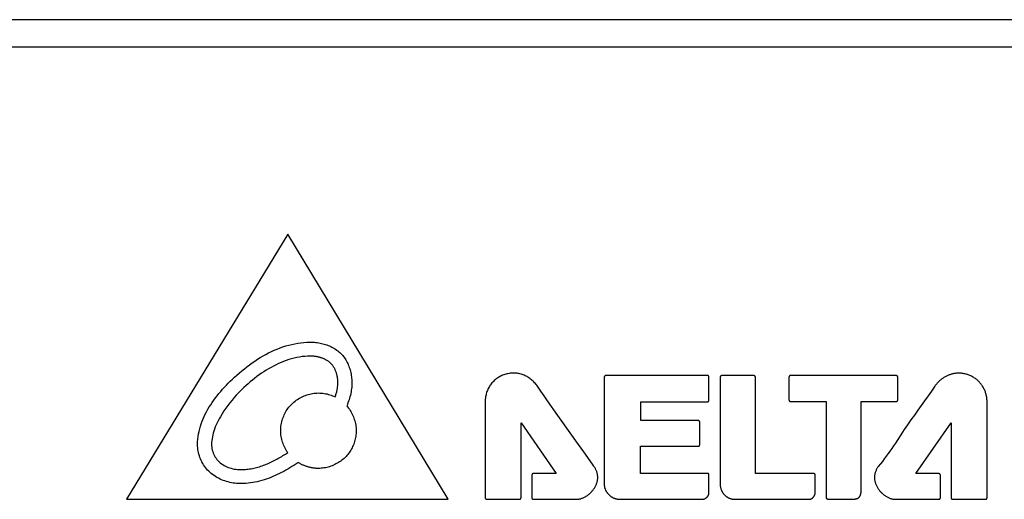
# Model space of a CAD drawing. Extents: x 0 to 1189, y 0 to 841.
# Tile 13 of 125: x 136 to 172, y 495 to 513. Entities that reach past the tile are written whole.
import ezdxf

# ---------------------------------------------------------------- set-up
doc = ezdxf.new("R2010")
doc.units = 0
doc.header["$LTSCALE"] = 65.395
doc.header["$MEASUREMENT"] = 0
doc.layers.add('5_ALL_CURVES', color=7, linetype='CONTINUOUS')
doc.layers.add('7_ALL_FEATURES', color=7, linetype='CONTINUOUS')

msp = doc.modelspace()

# ---------------------------------------------------------------- linework, layer by layer
at = {"layer": '5_ALL_CURVES', "linetype": 'Continuous'}
for p, q in [((412.96032, 512.69298), (115.06042, 512.69298)), ((412.96032, 511.69298), (115.06042, 511.69298)), ((145.90392, 504.85648), (140.01242, 495.17238)), ((151.76622, 495.17238), (145.90392, 504.85648)), ((157.47232, 499.63948), (157.47232, 495.70108)), ((161.24282, 499.69428), (157.52692, 499.69428)), ((161.29752, 498.79278), (161.29752, 499.63948)), ((161.70762, 499.63628), (161.70762, 495.71708)), ((162.93792, 499.69088), (161.76242, 499.69088)), ((162.99252, 496.11068), (162.99262, 499.63608)), ((164.22042, 499.63968), (164.22042, 498.80128)), ((168.14232, 499.68968), (164.27502, 499.69428)), ((168.19682, 498.80118), (168.19682, 499.63528)), ((153.12072, 498.75368), (153.12092, 495.22998)), ((158.80492, 498.04868), (158.80492, 498.73818)), ((158.80492, 498.73818), (161.24282, 498.73818)), ((164.27502, 498.74648), (165.57872, 498.74648)), ((165.57872, 498.74648), (165.57902, 495.23738)), ((166.85382, 498.75088), (168.14683, 498.75118)), ((166.85382, 495.43148), (166.85382, 498.75088)), ((171.45752, 495.22688), (171.45752, 498.75088)), ((154.42942, 495.22998), (154.42942, 497.96458)), ((154.42942, 497.96458), (155.71642, 496.11328)), ((160.90572, 498.04868), (158.80492, 498.04868)), ((160.96022, 497.16238), (160.96022, 497.99428)), ((168.86182, 496.11028), (170.14882, 497.96148)), ((170.14882, 497.96148), (170.14932, 495.22688)), ((156.8682, 496.69632), (156.72307, 496.90078)), ((158.79712, 496.12078), (158.79712, 497.10788)), ((158.79712, 497.10788), (160.90572, 497.10788)), ((154.82522, 496.05858), (154.82522, 495.22998)), ((155.71642, 496.11328), (154.88012, 496.11328)), ((161.24282, 496.12078), (158.79712, 496.12078)), ((161.29752, 495.38168), (161.29752, 496.06588)), ((165.12742, 496.11068), (162.99252, 496.11068)), ((165.18192, 495.41648), (165.18162, 496.05598)), ((169.69862, 496.11028), (168.86182, 496.11028)), ((169.75312, 495.22688), (169.75312, 496.05568)), ((140.01242, 495.17238), (151.76622, 495.17238)), ((153.17562, 495.17508), (154.37472, 495.17508)), ((154.88012, 495.17508), (156.46782, 495.17508)), ((158.03862, 495.17238), (161.05242, 495.17238)), ((162.24982, 495.17238), (164.96812, 495.17238)), ((165.63392, 495.18268), (166.62022, 495.18268)), ((168.11072, 495.17238), (169.69862, 495.17238)), ((170.20412, 495.17238), (171.40282, 495.17238))]:
    msp.add_line(p, q, dxfattribs=at)
for points in [[(142.60902, 497.18108), (142.61216, 497.27719), (142.61944, 497.37265), (142.63073, 497.46743), (142.64593, 497.56151), (142.66491, 497.65488), (142.68756, 497.74752), (142.71378, 497.8394), (142.74343, 497.93051), (142.77641, 498.02083), (142.8126, 498.11034), (142.85189, 498.19902), (142.89416, 498.28685), (142.9393, 498.37381), (142.98719, 498.45988), (143.03771, 498.54505), (143.09076, 498.62929), (143.14621, 498.71258), (143.20395, 498.79491), (143.26386, 498.87626), (143.32584, 498.9566), (143.38976, 499.03592), (143.45551, 499.1142), (143.52297, 499.19142), (143.59204, 499.26756), (143.66259, 499.3426), (143.7345, 499.41652), (143.80768, 499.4893), (143.88199, 499.56093), (143.95732, 499.63138), (144.0466, 499.71225), (144.1371, 499.79138), (144.22879, 499.86868), (144.32165, 499.94405), (144.41565, 500.01738), (144.51075, 500.08857), (144.60695, 500.15754), (144.70421, 500.22417), (144.8025, 500.28837), (144.90181, 500.35003), (145.00209, 500.40907), (145.10334, 500.46537), (145.20552, 500.51884), (145.3086, 500.56938), (145.41257, 500.61689), (145.51739, 500.66127), (145.62304, 500.70243), (145.72949, 500.74025), (145.83672, 500.77464), (145.9447, 500.8055), (146.0534, 500.83274), (146.16281, 500.85625), (146.27289, 500.87593), (146.38361, 500.89168), (146.49496, 500.90341), (146.60691, 500.911), (146.71942, 500.91438)], [(146.73412, 500.91458), (146.78389, 500.91399), (146.83397, 500.91195), (146.88427, 500.90847), (146.93472, 500.90353), (146.98523, 500.89714), (147.03573, 500.88929), (147.08612, 500.87998), (147.13632, 500.8692), (147.18626, 500.85695), (147.23586, 500.84323), (147.28502, 500.82804), (147.33367, 500.81136), (147.38172, 500.7932), (147.4291, 500.77355), (147.47572, 500.75241), (147.5215, 500.72978), (147.56636, 500.70564), (147.61021, 500.68001), (147.65297, 500.65287), (147.69457, 500.62422), (147.73491, 500.59406), (147.77393, 500.56239), (147.81152, 500.5292), (147.84762, 500.49448), (147.88148, 500.45899), (147.91383, 500.4221), (147.94466, 500.38389), (147.97399, 500.34442), (148.00181, 500.30378), (148.02813, 500.26203), (148.05296, 500.21923), (148.07629, 500.17547), (148.09813, 500.13081), (148.11849, 500.08533), (148.13736, 500.0391), (148.15474, 499.99218), (148.17066, 499.94465), (148.18509, 499.89658), (148.19806, 499.84804), (148.20956, 499.7991), (148.21959, 499.74983), (148.22816, 499.70031), (148.23528, 499.65061), (148.24094, 499.60079), (148.24514, 499.55094), (148.24791, 499.50111), (148.24922, 499.45138), (148.24889, 499.39125), (148.24651, 499.33139), (148.24216, 499.27183), (148.23589, 499.21257), (148.22779, 499.15365), (148.21792, 499.09508), (148.20636, 499.03687), (148.19318, 498.97906), (148.17845, 498.92165), (148.16224, 498.86467), (148.14462, 498.80814), (148.12567, 498.75208), (148.10545, 498.6965), (148.08405, 498.64143), (148.06152, 498.58688)], [(146.72422, 500.40218), (146.62527, 500.40006), (146.52665, 500.3938), (146.42841, 500.38352), (146.33059, 500.36934), (146.23324, 500.35139), (146.13641, 500.3298), (146.04014, 500.30469), (145.94449, 500.27618), (145.8495, 500.24441), (145.75521, 500.20949), (145.66167, 500.17156), (145.56894, 500.13073), (145.47706, 500.08714), (145.38607, 500.04091), (145.29602, 499.99216), (145.20697, 499.94102), (145.11895, 499.88762), (145.03202, 499.83208), (144.94622, 499.77452), (144.86159, 499.71508), (144.7782, 499.65388), (144.69607, 499.59104), (144.61527, 499.52669), (144.53584, 499.46095), (144.45782, 499.39395), (144.38127, 499.32582), (144.30622, 499.25668), (144.21388, 499.16826), (144.12408, 499.07835), (144.0369, 498.98687), (143.95242, 498.89374), (143.8707, 498.79887), (143.79182, 498.70219), (143.71586, 498.6036), (143.64288, 498.50303), (143.57296, 498.40039), (143.50618, 498.2956), (143.44261, 498.18858), (143.402, 498.11579), (143.36309, 498.04195), (143.32612, 497.96704), (143.29132, 497.89104), (143.25895, 497.81393), (143.22922, 497.73569), (143.20239, 497.65631), (143.1826, 497.58992), (143.16517, 497.52285), (143.15034, 497.45521), (143.13834, 497.3871), (143.1294, 497.31863), (143.12375, 497.24992), (143.12162, 497.18108), (143.12252, 497.13388), (143.12718, 497.07854), (143.13581, 497.02357), (143.14816, 496.96919), (143.16397, 496.91559), (143.18302, 496.86298), (143.20465, 496.8125), (143.22915, 496.7634), (143.25648, 496.71589), (143.28665, 496.6702), (143.31964, 496.62656), (143.35542, 496.58518), (143.39476, 496.5455), (143.43677, 496.5084), (143.48122, 496.47388), (143.52789, 496.44193), (143.57655, 496.41255), (143.62697, 496.38573), (143.67893, 496.36147), (143.73219, 496.33976), (143.78653, 496.32059), (143.84173, 496.30395), (143.89755, 496.28986), (143.95376, 496.27828), (144.01015, 496.26923), (144.06648, 496.2627), (144.12252, 496.25868), (144.16329, 496.25728), (144.20392, 496.25698)], [(147.48392, 500.13328), (147.46887, 500.14787), (147.45338, 500.16203), (147.43748, 500.17574), (147.42116, 500.18901), (147.40446, 500.20186), (147.38738, 500.21427), (147.36994, 500.22625), (147.35216, 500.23781), (147.33405, 500.24895), (147.31562, 500.25967), (147.29689, 500.26997), (147.27788, 500.27986), (147.25861, 500.28934), (147.23908, 500.29842), (147.21931, 500.30709), (147.19932, 500.31536), (147.17912, 500.32323), (147.15873, 500.33071), (147.13816, 500.3378), (147.11743, 500.3445), (147.09656, 500.35081), (147.07555, 500.35675), (147.05443, 500.3623), (147.03321, 500.36748), (147.0119, 500.37228), (146.99053, 500.37672), (146.9691, 500.38078), (146.94763, 500.38449), (146.92613, 500.38783), (146.90463, 500.39081), (146.88313, 500.39345), (146.86166, 500.39572), (146.84022, 500.39765), (146.81884, 500.39924), (146.79752, 500.40048), (146.77628, 500.40138), (146.75514, 500.40195), (146.73412, 500.40218)], [(147.63852, 498.91218), (147.64898, 498.94268), (147.65899, 498.97333), (147.66853, 499.00413), (147.67757, 499.03509), (147.68608, 499.06619), (147.69403, 499.09745), (147.7014, 499.12886), (147.70816, 499.16043), (147.71428, 499.19214), (147.71973, 499.22401), (147.72448, 499.25603), (147.72851, 499.28821), (147.73179, 499.32054), (147.73429, 499.35302), (147.73598, 499.38565), (147.73683, 499.41844), (147.73682, 499.45138), (147.73617, 499.47802), (147.73493, 499.50474), (147.73311, 499.5315), (147.73069, 499.55828), (147.72768, 499.58505), (147.72407, 499.61177), (147.71986, 499.63843), (147.71503, 499.66499), (147.70959, 499.69143), (147.70354, 499.71772), (147.69686, 499.74383), (147.68955, 499.76973), (147.68162, 499.7954), (147.67304, 499.82081), (147.66383, 499.84592), (147.65398, 499.87072), (147.64348, 499.89517), (147.63232, 499.91924), (147.62051, 499.94292), (147.60804, 499.96616), (147.5949, 499.98894), (147.58109, 500.01124), (147.5666, 500.03303), (147.55144, 500.05427), (147.5356, 500.07495), (147.51907, 500.09503), (147.50184, 500.11448), (147.48392, 500.13328)], [(155.02662, 499.30538), (155.00339, 499.33804), (154.97903, 499.36992), (154.95358, 499.40098), (154.92705, 499.43117), (154.89948, 499.46043), (154.87088, 499.48872), (154.84129, 499.51599), (154.81072, 499.54218), (154.7801, 499.56657), (154.74862, 499.58985), (154.71633, 499.612), (154.68327, 499.63296), (154.64948, 499.65269), (154.615, 499.67117), (154.57987, 499.68833), (154.54414, 499.70416), (154.50783, 499.7186), (154.46964, 499.73208), (154.43094, 499.744), (154.39177, 499.75436), (154.3522, 499.76314), (154.31228, 499.77032), (154.27206, 499.77588), (154.23159, 499.7798), (154.19092, 499.78207), (154.15012, 499.78268), (154.11024, 499.78165), (154.07034, 499.77903), (154.03048, 499.77484), (153.99074, 499.76911), (153.95117, 499.76184), (153.91184, 499.75305), (153.87281, 499.74278), (153.83415, 499.73102), (153.79592, 499.71781), (153.75819, 499.70315), (153.72102, 499.68707), (153.68447, 499.66959), (153.64861, 499.65072), (153.61351, 499.63048), (153.57923, 499.6089), (153.54582, 499.58598), (153.51337, 499.56175), (153.48193, 499.53622), (153.45156, 499.50942), (153.42233, 499.48135), (153.39431, 499.45207), (153.36752, 499.42161), (153.34198, 499.39006), (153.31771, 499.35748), (153.29473, 499.32394), (153.27307, 499.28952), (153.25275, 499.25428), (153.23379, 499.21829), (153.21622, 499.18162), (153.20006, 499.14435), (153.18533, 499.10655), (153.17206, 499.06828), (153.16026, 499.02962), (153.14996, 498.99063), (153.14118, 498.9514), (153.13395, 498.91198), (153.12828, 498.87244), (153.12421, 498.83287), (153.12175, 498.79332), (153.12092, 498.75388)], [(170.42892, 499.77948), (170.4029, 499.77915), (170.37686, 499.77817), (170.35082, 499.77653), (170.32481, 499.77423), (170.29883, 499.77129), (170.27293, 499.76769), (170.24711, 499.76343), (170.22139, 499.75853), (170.19581, 499.75297), (170.17037, 499.74676), (170.14511, 499.73991), (170.12004, 499.7324), (170.09518, 499.72424), (170.07056, 499.71544), (170.04526, 499.70562), (170.02025, 499.69511), (169.99554, 499.68393), (169.97114, 499.6721), (169.94706, 499.65964), (169.92331, 499.64654), (169.8999, 499.63284), (169.87685, 499.61855), (169.85417, 499.60367), (169.83186, 499.58823), (169.80995, 499.57225), (169.78843, 499.55572), (169.76732, 499.53868), (169.74501, 499.51971), (169.7232, 499.50018), (169.70191, 499.48009), (169.68114, 499.45947), (169.6609, 499.43834), (169.64121, 499.41671), (169.62208, 499.3946), (169.60351, 499.37204), (169.58552, 499.34903), (169.56812, 499.32561), (169.55132, 499.30178)], [(171.45752, 498.75088), (171.457, 498.78242), (171.45543, 498.81402), (171.45283, 498.84566), (171.44921, 498.8773), (171.44457, 498.90891), (171.43894, 498.94043), (171.43232, 498.97185), (171.42472, 499.00313), (171.41615, 499.03422), (171.40662, 499.0651), (171.39615, 499.09573), (171.38474, 499.12607), (171.37241, 499.15609), (171.35916, 499.18576), (171.34501, 499.21502), (171.32997, 499.24386), (171.31404, 499.27223), (171.29725, 499.30011), (171.27959, 499.32745), (171.26108, 499.35421), (171.24174, 499.38037), (171.22157, 499.40588), (171.20057, 499.43072), (171.17878, 499.45484), (171.15618, 499.47822), (171.13281, 499.5008), (171.10869, 499.5226), (171.08386, 499.54358), (171.05834, 499.56375), (171.03219, 499.58309), (171.00542, 499.60159), (170.97809, 499.61925), (170.95022, 499.63604), (170.92185, 499.65196), (170.89301, 499.667), (170.86375, 499.68115), (170.83409, 499.69439), (170.80407, 499.70672), (170.77373, 499.71812), (170.74311, 499.72859), (170.71223, 499.73812), (170.68114, 499.74668), (170.64987, 499.75428), (170.61845, 499.7609), (170.58693, 499.76653), (170.55533, 499.77116), (170.5237, 499.77479), (170.49206, 499.77739), (170.46046, 499.77895), (170.42892, 499.77948)], [(157.52692, 499.69428), (157.52525, 499.69425), (157.52359, 499.69417), (157.52192, 499.69403), (157.52024, 499.69383), (157.51858, 499.69359), (157.51691, 499.69328), (157.51526, 499.69293), (157.51361, 499.69252), (157.51197, 499.69207), (157.51034, 499.69156), (157.50872, 499.691), (157.50712, 499.69039), (157.50554, 499.68974), (157.50397, 499.68903), (157.50243, 499.68828), (157.50091, 499.68748), (157.49941, 499.68664), (157.49794, 499.68574), (157.4965, 499.68481), (157.49508, 499.68383), (157.4937, 499.6828), (157.49235, 499.68173), (157.49104, 499.68062), (157.48976, 499.67947), (157.48852, 499.67828), (157.48731, 499.67703), (157.48614, 499.67574), (157.48502, 499.67442), (157.48393, 499.67306), (157.4829, 499.67166), (157.4819, 499.67023), (157.48095, 499.66878), (157.48005, 499.66729), (157.4792, 499.66578), (157.47839, 499.66424), (157.47762, 499.66268), (157.47691, 499.6611), (157.47625, 499.6595), (157.47563, 499.65788), (157.47507, 499.65624), (157.47455, 499.6546), (157.47409, 499.65294), (157.47368, 499.65127), (157.47333, 499.6496), (157.47302, 499.64791), (157.47277, 499.64623), (157.47257, 499.64454), (157.47243, 499.64285), (157.47235, 499.64116), (157.47232, 499.63948)], [(161.29752, 499.63948), (161.29749, 499.64116), (161.29741, 499.64285), (161.29727, 499.64454), (161.29707, 499.64623), (161.29682, 499.64791), (161.29652, 499.6496), (161.29616, 499.65127), (161.29575, 499.65294), (161.29529, 499.6546), (161.29477, 499.65625), (161.29421, 499.65788), (161.2936, 499.6595), (161.29293, 499.6611), (161.29222, 499.66268), (161.29146, 499.66424), (161.29065, 499.66578), (161.28979, 499.66729), (161.28889, 499.66878), (161.28794, 499.67024), (161.28695, 499.67166), (161.28591, 499.67306), (161.28483, 499.67442), (161.2837, 499.67574), (161.28253, 499.67703), (161.28132, 499.67828), (161.28008, 499.67947), (161.2788, 499.68063), (161.27748, 499.68174), (161.27613, 499.68281), (161.27474, 499.68383), (161.27333, 499.68481), (161.27188, 499.68575), (161.2704, 499.68664), (161.2689, 499.68749), (161.26738, 499.68829), (161.26583, 499.68904), (161.26426, 499.68974), (161.26267, 499.6904), (161.26107, 499.69101), (161.25945, 499.69156), (161.25781, 499.69207), (161.25617, 499.69253), (161.25451, 499.69293), (161.25285, 499.69329), (161.25118, 499.69359), (161.24951, 499.69383), (161.24784, 499.69403), (161.24616, 499.69417), (161.24449, 499.69425), (161.24282, 499.69428)], [(161.76242, 499.69088), (161.76099, 499.69085), (161.75954, 499.69076), (161.7581, 499.69062), (161.75665, 499.69042), (161.7552, 499.69016), (161.75375, 499.68985), (161.7523, 499.68949), (161.75085, 499.68908), (161.74941, 499.68862), (161.74797, 499.68812), (161.74653, 499.68756), (161.74511, 499.68696), (161.74369, 499.68631), (161.74228, 499.68562), (161.74088, 499.68489), (161.73949, 499.68412), (161.73811, 499.6833), (161.73675, 499.68245), (161.73541, 499.68156), (161.73408, 499.68064), (161.73277, 499.67968), (161.73148, 499.67868), (161.73021, 499.67766), (161.72896, 499.6766), (161.72773, 499.67551), (161.72653, 499.67439), (161.72535, 499.67325), (161.7242, 499.67208), (161.72308, 499.67088), (161.72198, 499.66966), (161.72092, 499.66841), (161.71989, 499.66715), (161.71889, 499.66586), (161.71792, 499.66456), (161.71699, 499.66323), (161.7161, 499.66189), (161.71524, 499.66054), (161.71442, 499.65917), (161.71365, 499.65778), (161.71291, 499.65639), (161.71222, 499.65498), (161.71157, 499.65357), (161.71096, 499.65214), (161.7104, 499.65071), (161.70989, 499.64928), (161.70943, 499.64783), (161.70901, 499.64639), (161.70865, 499.64494), (161.70834, 499.64349), (161.70809, 499.64204), (161.70788, 499.6406), (161.70774, 499.63915), (161.70765, 499.63771), (161.70762, 499.63628)], [(162.99262, 499.63608), (162.99259, 499.63776), (162.9925, 499.63945), (162.99236, 499.64113), (162.99216, 499.64282), (162.9919, 499.6445), (162.99159, 499.64618), (162.99123, 499.64785), (162.99081, 499.64951), (162.99034, 499.65116), (162.98981, 499.65281), (162.98924, 499.65443), (162.98861, 499.65604), (162.98794, 499.65764), (162.98721, 499.65922), (162.98644, 499.66077), (162.98562, 499.6623), (162.98475, 499.66381), (162.98384, 499.66529), (162.98288, 499.66675), (162.98188, 499.66817), (162.98083, 499.66956), (162.97974, 499.67092), (162.97861, 499.67224), (162.97744, 499.67353), (162.97622, 499.67478), (162.97498, 499.67597), (162.9737, 499.67712), (162.97239, 499.67824), (162.97104, 499.67931), (162.96966, 499.68034), (162.96825, 499.68132), (162.96681, 499.68226), (162.96534, 499.68316), (162.96385, 499.68401), (162.96233, 499.68481), (162.96079, 499.68557), (162.95923, 499.68628), (162.95766, 499.68695), (162.95606, 499.68756), (162.95445, 499.68812), (162.95283, 499.68864), (162.9512, 499.6891), (162.94955, 499.68951), (162.9479, 499.68987), (162.94625, 499.69017), (162.94458, 499.69043), (162.94292, 499.69062), (162.94125, 499.69076), (162.93958, 499.69085), (162.93792, 499.69088)], [(164.27502, 499.69428), (164.27335, 499.69425), (164.27167, 499.69417), (164.26999, 499.69403), (164.26831, 499.69384), (164.26663, 499.69359), (164.26496, 499.69329), (164.26329, 499.69294), (164.26163, 499.69254), (164.25998, 499.69208), (164.25835, 499.69157), (164.25672, 499.69102), (164.25511, 499.69041), (164.25352, 499.68976), (164.25194, 499.68905), (164.25039, 499.6883), (164.24886, 499.6875), (164.24735, 499.68666), (164.24587, 499.68577), (164.24442, 499.68483), (164.243, 499.68385), (164.24161, 499.68282), (164.24026, 499.68175), (164.23894, 499.68063), (164.23766, 499.67948), (164.23642, 499.67828), (164.23522, 499.67704), (164.23406, 499.67576), (164.23295, 499.67444), (164.23188, 499.67308), (164.23085, 499.6717), (164.22987, 499.67028), (164.22893, 499.66882), (164.22804, 499.66735), (164.2272, 499.66584), (164.2264, 499.66431), (164.22565, 499.66276), (164.22494, 499.66118), (164.22429, 499.65959), (164.22368, 499.65798), (164.22312, 499.65635), (164.22262, 499.65471), (164.22216, 499.65306), (164.22176, 499.6514), (164.22141, 499.64974), (164.22111, 499.64806), (164.22086, 499.64639), (164.22067, 499.64471), (164.22053, 499.64303), (164.22045, 499.64135), (164.22042, 499.63968)], [(168.19682, 499.63528), (168.19679, 499.63671), (168.1967, 499.63814), (168.19656, 499.63958), (168.19636, 499.64102), (168.1961, 499.64246), (168.1958, 499.6439), (168.19544, 499.64534), (168.19503, 499.64678), (168.19457, 499.64822), (168.19406, 499.64965), (168.1935, 499.65108), (168.1929, 499.65249), (168.19225, 499.6539), (168.19156, 499.65531), (168.19083, 499.6567), (168.19006, 499.65807), (168.18925, 499.65944), (168.1884, 499.66079), (168.18751, 499.66212), (168.18658, 499.66344), (168.18562, 499.66474), (168.18463, 499.66603), (168.1836, 499.66729), (168.18254, 499.66853), (168.18146, 499.66974), (168.18034, 499.67094), (168.1792, 499.6721), (168.17803, 499.67324), (168.17683, 499.67436), (168.17561, 499.67544), (168.17437, 499.6765), (168.1731, 499.67752), (168.17182, 499.67851), (168.17052, 499.67947), (168.1692, 499.68039), (168.16786, 499.68128), (168.16651, 499.68213), (168.16514, 499.68294), (168.16376, 499.68371), (168.16237, 499.68444), (168.16096, 499.68513), (168.15955, 499.68577), (168.15813, 499.68637), (168.1567, 499.68692), (168.15527, 499.68743), (168.15383, 499.68789), (168.15239, 499.6883), (168.15095, 499.68866), (168.14951, 499.68896), (168.14806, 499.68922), (168.14662, 499.68942), (168.14518, 499.68956), (168.14375, 499.68965), (168.14232, 499.68968)], [(145.90512, 496.87968), (145.87549, 496.92307), (145.84753, 496.96777), (145.82125, 497.01369), (145.79671, 497.06074), (145.77392, 497.10882), (145.75292, 497.15783), (145.73374, 497.20768), (145.71642, 497.25828), (145.70099, 497.30953), (145.68748, 497.36134), (145.67592, 497.41361), (145.66634, 497.46625), (145.65878, 497.51916), (145.65327, 497.57225), (145.64984, 497.62542), (145.64852, 497.67858), (145.64942, 497.73392), (145.65262, 497.78908), (145.65809, 497.84397), (145.66579, 497.89853), (145.67568, 497.95268), (145.68774, 498.00636), (145.70192, 498.05948), (145.71819, 498.11197), (145.73652, 498.16377), (145.75688, 498.21479), (145.77843, 498.26328), (145.80181, 498.3109), (145.827, 498.3576), (145.85399, 498.4033), (145.88275, 498.44795), (145.91326, 498.49146), (145.9455, 498.53376), (145.97945, 498.5748), (146.01509, 498.6145), (146.0524, 498.65279), (146.09129, 498.68957), (146.13175, 498.72483), (146.17367, 498.75854), (146.21698, 498.79066), (146.26159, 498.82115), (146.3074, 498.84997), (146.35435, 498.87709), (146.40233, 498.90246), (146.45126, 498.92604), (146.50106, 498.9478), (146.55164, 498.9677), (146.60291, 498.98569), (146.65478, 499.00174), (146.70718, 499.01582), (146.76001, 499.02787), (146.81318, 499.03786), (146.86662, 499.04576), (146.92023, 499.05152), (146.97392, 499.05511), (147.02762, 499.05648), (147.08076, 499.05563), (147.13375, 499.0526), (147.1865, 499.04745), (147.23894, 499.04021), (147.291, 499.03093), (147.34261, 499.01964), (147.39369, 499.00639), (147.44416, 498.99122), (147.49395, 498.97417), (147.54299, 498.95529), (147.59121, 498.93461), (147.63852, 498.91218)], [(155.77985, 498.23628), (155.40195, 498.76939), (155.27645, 498.94741), (155.1515, 499.12583), (155.02732, 499.30478)], [(169.55132, 499.30178), (169.42815, 499.12507), (169.30385, 498.94919), (169.1788, 498.77385), (168.92798, 498.42366)], [(161.24282, 498.73818), (161.24449, 498.73821), (161.24616, 498.73829), (161.24784, 498.73843), (161.24951, 498.73862), (161.25118, 498.73887), (161.25285, 498.73917), (161.25451, 498.73952), (161.25617, 498.73993), (161.25781, 498.74038), (161.25944, 498.74089), (161.26106, 498.74145), (161.26267, 498.74206), (161.26425, 498.74271), (161.26582, 498.74342), (161.26737, 498.74417), (161.2689, 498.74497), (161.2704, 498.74581), (161.27187, 498.7467), (161.27332, 498.74764), (161.27474, 498.74862), (161.27613, 498.74965), (161.27748, 498.75072), (161.2788, 498.75183), (161.28008, 498.75298), (161.28132, 498.75418), (161.28253, 498.75542), (161.28369, 498.7567), (161.28482, 498.75802), (161.2859, 498.75937), (161.28693, 498.76076), (161.28793, 498.76218), (161.28887, 498.76363), (161.28978, 498.76511), (161.29063, 498.76661), (161.29144, 498.76814), (161.2922, 498.76969), (161.29292, 498.77127), (161.29358, 498.77286), (161.2942, 498.77447), (161.29476, 498.77609), (161.29528, 498.77773), (161.29574, 498.77938), (161.29615, 498.78104), (161.29651, 498.78271), (161.29682, 498.78438), (161.29707, 498.78606), (161.29727, 498.78774), (161.29741, 498.78942), (161.29749, 498.7911), (161.29752, 498.79278)], [(164.22042, 498.80128), (164.22045, 498.7996), (164.22053, 498.79792), (164.22067, 498.79624), (164.22086, 498.79455), (164.22111, 498.79287), (164.22141, 498.7912), (164.22176, 498.78953), (164.22216, 498.78786), (164.22262, 498.78621), (164.22312, 498.78457), (164.22368, 498.78294), (164.22428, 498.78132), (164.22494, 498.77973), (164.22564, 498.77815), (164.22639, 498.77659), (164.22719, 498.77506), (164.22804, 498.77355), (164.22893, 498.77206), (164.22987, 498.77061), (164.23085, 498.76918), (164.23188, 498.76779), (164.23295, 498.76643), (164.23406, 498.76511), (164.23522, 498.76382), (164.23642, 498.76258), (164.23766, 498.76137), (164.23894, 498.76021), (164.24026, 498.75909), (164.24161, 498.75802), (164.243, 498.75699), (164.24442, 498.756), (164.24587, 498.75506), (164.24735, 498.75416), (164.24885, 498.75331), (164.25038, 498.7525), (164.25194, 498.75175), (164.25351, 498.75104), (164.2551, 498.75038), (164.25671, 498.74977), (164.25834, 498.74921), (164.25998, 498.7487), (164.26163, 498.74824), (164.26329, 498.74783), (164.26495, 498.74748), (164.26663, 498.74717), (164.26831, 498.74692), (164.26999, 498.74673), (164.27167, 498.74659), (164.27335, 498.74651), (164.27502, 498.74648)], [(148.06152, 498.58688), (148.09454, 498.54771), (148.1261, 498.50709), (148.15616, 498.46509), (148.18469, 498.42181), (148.21165, 498.37733), (148.23702, 498.33174), (148.26075, 498.28513), (148.28281, 498.23759), (148.30316, 498.18922), (148.32178, 498.14008), (148.33863, 498.09028), (148.35367, 498.03991), (148.36687, 497.98905), (148.37819, 497.93778), (148.38759, 497.88621), (148.39506, 497.83441), (148.40054, 497.78248), (148.404, 497.73051), (148.40542, 497.67858), (148.40481, 497.62814), (148.40225, 497.57788), (148.39779, 497.52784), (148.39144, 497.47809), (148.38325, 497.42866), (148.37325, 497.37962), (148.36147, 497.33101), (148.34793, 497.28289), (148.33269, 497.23531), (148.31576, 497.18831), (148.29718, 497.14195), (148.27771, 497.09786), (148.25674, 497.05446), (148.23428, 497.01181), (148.21034, 496.96995), (148.18493, 496.92895), (148.15805, 496.88885), (148.12971, 496.8497), (148.09993, 496.81155), (148.0687, 496.77446), (148.03605, 496.73847), (148.00197, 496.70364), (147.96484, 496.66852), (147.92626, 496.63475), (147.88629, 496.60238), (147.84503, 496.57144), (147.80257, 496.54196), (147.75898, 496.51399), (147.71435, 496.48756), (147.66876, 496.46271), (147.62231, 496.43947), (147.57507, 496.41787), (147.52712, 496.39797), (147.47856, 496.37979), (147.42947, 496.36336), (147.37992, 496.34873), (147.33001, 496.33594), (147.27982, 496.32501), (147.22944, 496.31599), (147.17894, 496.30891), (147.12841, 496.3038), (147.07795, 496.30072), (147.02762, 496.29968)], [(168.92798, 498.42366), (168.80295, 498.24825), (168.67868, 498.07223), (168.55555, 497.89534), (168.43392, 497.71728), (168.3684, 497.61973), (168.10827, 497.22803)], [(156.72307, 496.90078), (156.43392, 497.31046), (156.28947, 497.51539), (155.77985, 498.23628)], [(160.96022, 497.99428), (160.96019, 497.99594), (160.96011, 497.99761), (160.95998, 497.99928), (160.95979, 498.00095), (160.95954, 498.00262), (160.95925, 498.00428), (160.9589, 498.00594), (160.95851, 498.00759), (160.95806, 498.00923), (160.95756, 498.01086), (160.95701, 498.01248), (160.95642, 498.01408), (160.95577, 498.01567), (160.95508, 498.01723), (160.95433, 498.01878), (160.95355, 498.0203), (160.95271, 498.0218), (160.95183, 498.02327), (160.9509, 498.02472), (160.94993, 498.02613), (160.94892, 498.02751), (160.94786, 498.02886), (160.94675, 498.03017), (160.94561, 498.03144), (160.94442, 498.03268), (160.94318, 498.03388), (160.9419, 498.03504), (160.94058, 498.03616), (160.93923, 498.03723), (160.93784, 498.03826), (160.93641, 498.03924), (160.93496, 498.04018), (160.93347, 498.04107), (160.93196, 498.04192), (160.93043, 498.04272), (160.92887, 498.04347), (160.92729, 498.04417), (160.92569, 498.04482), (160.92408, 498.04543), (160.92245, 498.04598), (160.9208, 498.04649), (160.91915, 498.04694), (160.91748, 498.04734), (160.91581, 498.04769), (160.91413, 498.04799), (160.91245, 498.04824), (160.91076, 498.04843), (160.90908, 498.04857), (160.9074, 498.04865), (160.90572, 498.04868)], [(168.10827, 497.22803), (168.04281, 497.13044), (167.97682, 497.03326), (167.91011, 496.93664), (167.84251, 496.84072), (167.77382, 496.74563), (167.70387, 496.65152), (167.63248, 496.55853), (167.55945, 496.46681), (167.48462, 496.37648)], [(146.26912, 496.50598), (146.19901, 496.45808), (146.12781, 496.41095), (146.05557, 496.36469), (145.98232, 496.31937), (145.90812, 496.2751), (145.83301, 496.23196), (145.75701, 496.19004), (145.68019, 496.14944), (145.60258, 496.11023), (145.52423, 496.07251), (145.44517, 496.03637), (145.36545, 496.0019), (145.28512, 495.96918), (145.20421, 495.93832), (145.12276, 495.90939), (145.04083, 495.88249), (144.95845, 495.8577), (144.87566, 495.83513), (144.79252, 495.81484), (144.70905, 495.79695), (144.62531, 495.78153), (144.54133, 495.76867), (144.45716, 495.75847), (144.37284, 495.75101), (144.28841, 495.74638), (144.20392, 495.74468), (144.15098, 495.74517), (144.09792, 495.74708), (144.03632, 495.75127), (143.97455, 495.75765), (143.91274, 495.76621), (143.85101, 495.77695), (143.78948, 495.78985), (143.72827, 495.80493), (143.66753, 495.82216), (143.60735, 495.84156), (143.54788, 495.86311), (143.48924, 495.88681), (143.43154, 495.91266), (143.37492, 495.94065), (143.31951, 495.97079), (143.26541, 496.00305), (143.21276, 496.03745), (143.16169, 496.07398), (143.11232, 496.11263), (143.06476, 496.1534), (143.01916, 496.19628), (142.97562, 496.24128), (142.93579, 496.28655), (142.89803, 496.33364), (142.86238, 496.38243), (142.8289, 496.43278), (142.79762, 496.48456), (142.76858, 496.53765), (142.74182, 496.59192), (142.71739, 496.64724), (142.69533, 496.70347), (142.67568, 496.76049), (142.65848, 496.81818), (142.64377, 496.87639), (142.6316, 496.93501), (142.62201, 496.9939), (142.61503, 497.05293), (142.61072, 497.11198), (142.60944, 497.14653), (142.60902, 497.18108)], [(144.20392, 496.25698), (144.25553, 496.25787), (144.30711, 496.2601), (144.35864, 496.26364), (144.41011, 496.26846), (144.4615, 496.27453), (144.51282, 496.28182), (144.56403, 496.29028), (144.61513, 496.2999), (144.66611, 496.31065), (144.71695, 496.32247), (144.76764, 496.33536), (144.81817, 496.34927), (144.86852, 496.36418), (144.91868, 496.38005), (144.96864, 496.39685), (145.01838, 496.41455), (145.06789, 496.43312), (145.11716, 496.45252), (145.16618, 496.47273), (145.21493, 496.49371), (145.26339, 496.51543), (145.31157, 496.53787), (145.35943, 496.56098), (145.40698, 496.58473), (145.45419, 496.6091), (145.50106, 496.63406), (145.54757, 496.65956), (145.5937, 496.68559), (145.63945, 496.71211), (145.6848, 496.73908), (145.72974, 496.76647), (145.77425, 496.79426), (145.81833, 496.82241), (145.86196, 496.8509), (145.90512, 496.87968)], [(160.90572, 497.10788), (160.9074, 497.10791), (160.90908, 497.10799), (160.91077, 497.10813), (160.91245, 497.10832), (160.91414, 497.10857), (160.91581, 497.10887), (160.91749, 497.10922), (160.91915, 497.10963), (160.92081, 497.11009), (160.92245, 497.1106), (160.92408, 497.11116), (160.9257, 497.11177), (160.9273, 497.11243), (160.92888, 497.11313), (160.93043, 497.11389), (160.93197, 497.11469), (160.93348, 497.11554), (160.93496, 497.11644), (160.93641, 497.11739), (160.93784, 497.11837), (160.93923, 497.11941), (160.94058, 497.12049), (160.9419, 497.12161), (160.94318, 497.12277), (160.94442, 497.12398), (160.94561, 497.12521), (160.94675, 497.12649), (160.94785, 497.1278), (160.94891, 497.12915), (160.94993, 497.13054), (160.9509, 497.13195), (160.95183, 497.13339), (160.95271, 497.13487), (160.95354, 497.13636), (160.95433, 497.13789), (160.95507, 497.13943), (160.95577, 497.141), (160.95641, 497.14258), (160.95701, 497.14418), (160.95756, 497.1458), (160.95806, 497.14743), (160.95851, 497.14907), (160.9589, 497.15072), (160.95925, 497.15238), (160.95954, 497.15404), (160.95979, 497.15571), (160.95998, 497.15738), (160.96011, 497.15905), (160.96019, 497.16071), (160.96022, 497.16238)], [(147.02762, 496.29968), (146.99996, 496.29998), (146.97223, 496.30088), (146.94447, 496.30238), (146.91669, 496.30446), (146.8889, 496.30713), (146.86112, 496.31038), (146.83337, 496.3142), (146.80566, 496.31859), (146.778, 496.32355), (146.75043, 496.32906), (146.72294, 496.33513), (146.69556, 496.34174), (146.6683, 496.3489), (146.64118, 496.35659), (146.61422, 496.36482), (146.58743, 496.37358), (146.56083, 496.38285), (146.53444, 496.39265), (146.50826, 496.40295), (146.48233, 496.41376), (146.45664, 496.42508), (146.43123, 496.43689), (146.4061, 496.44919), (146.38128, 496.46198), (146.35677, 496.47524), (146.3326, 496.48899), (146.30878, 496.5032), (146.28532, 496.51788)], [(157.09402, 496.37928), (157.06763, 496.41716), (156.8682, 496.69632)], [(156.46782, 495.17508), (156.49137, 495.17563), (156.51497, 495.17727), (156.53858, 495.17997), (156.5622, 495.18371), (156.58579, 495.18846), (156.60933, 495.1942), (156.63279, 495.2009), (156.65616, 495.20853), (156.6794, 495.21707), (156.70249, 495.2265), (156.72542, 495.23678), (156.74814, 495.2479), (156.77065, 495.25983), (156.79292, 495.27254), (156.81492, 495.286), (156.83662, 495.3002), (156.85801, 495.31511), (156.87907, 495.33069), (156.89975, 495.34693), (156.92005, 495.36381), (156.93994, 495.38128), (156.95939, 495.39934), (156.97838, 495.41794), (156.99688, 495.43708), (157.01488, 495.45672), (157.03234, 495.47684), (157.04925, 495.49741), (157.06558, 495.5184), (157.0813, 495.5398), (157.09639, 495.56157), (157.11083, 495.58369), (157.12459, 495.60614), (157.13765, 495.62889), (157.14999, 495.65191), (157.16157, 495.67518), (157.17238, 495.69867), (157.18239, 495.72236), (157.19158, 495.74623), (157.19993, 495.77023), (157.2074, 495.79437), (157.21398, 495.81859), (157.21964, 495.84289), (157.22436, 495.86723), (157.22811, 495.8916), (157.23087, 495.91595), (157.23262, 495.94028), (157.23334, 495.96528), (157.23299, 495.9902), (157.23161, 496.01501), (157.22921, 496.0397), (157.22584, 496.06423), (157.22152, 496.0886), (157.2163, 496.11276), (157.21019, 496.13671), (157.20323, 496.16042), (157.19546, 496.18386), (157.18691, 496.20702), (157.1776, 496.22987), (157.16757, 496.25239), (157.15685, 496.27455), (157.14547, 496.29634), (157.13347, 496.31773), (157.12087, 496.3387), (157.10771, 496.35922), (157.09402, 496.37928)], [(167.48462, 496.37648), (167.47094, 496.35641), (167.45779, 496.33587), (167.4452, 496.31489), (167.4332, 496.29349), (167.42184, 496.27169), (167.41113, 496.24952), (167.40111, 496.22699), (167.39181, 496.20413), (167.38326, 496.18096), (167.3755, 496.1575), (167.36856, 496.13379), (167.36246, 496.10983), (167.35724, 496.08565), (167.35294, 496.06128), (167.34958, 496.03673), (167.3472, 496.01204), (167.34582, 495.98722), (167.34549, 495.96229), (167.34622, 495.93728), (167.34798, 495.91296), (167.35075, 495.88861), (167.35451, 495.86426), (167.35923, 495.83992), (167.3649, 495.81563), (167.37148, 495.79142), (167.37896, 495.76729), (167.38731, 495.74329), (167.3965, 495.71944), (167.40651, 495.69576), (167.41732, 495.67227), (167.4289, 495.64901), (167.44123, 495.626), (167.45429, 495.60326), (167.46804, 495.58082), (167.48248, 495.55871), (167.49756, 495.53694), (167.51328, 495.51556), (167.52959, 495.49457), (167.54649, 495.47401), (167.56395, 495.4539), (167.58194, 495.43427), (167.60043, 495.41514), (167.61941, 495.39654), (167.63885, 495.37849), (167.65873, 495.36102), (167.67901, 495.34416), (167.69969, 495.32793), (167.72073, 495.31235), (167.74211, 495.29745), (167.7638, 495.28326), (167.78579, 495.2698), (167.80804, 495.25709), (167.83053, 495.24517), (167.85325, 495.23406), (167.87616, 495.22377), (167.89924, 495.21435), (167.92247, 495.20581), (167.94583, 495.19818), (167.96928, 495.19149), (167.99281, 495.18576), (168.01638, 495.18101), (168.03999, 495.17727), (168.06359, 495.17457), (168.08718, 495.17293), (168.11072, 495.17238)], [(154.88012, 496.11328), (154.87844, 496.11325), (154.87675, 496.11317), (154.87507, 496.11303), (154.87338, 496.11284), (154.8717, 496.11259), (154.87001, 496.11229), (154.86834, 496.11194), (154.86667, 496.11154), (154.86501, 496.11109), (154.86337, 496.11058), (154.86173, 496.11003), (154.86011, 496.10942), (154.85851, 496.10877), (154.85693, 496.10806), (154.85537, 496.10731), (154.85383, 496.10651), (154.85232, 496.10567), (154.85083, 496.10478), (154.84937, 496.10384), (154.84794, 496.10286), (154.84655, 496.10183), (154.84518, 496.10075), (154.84386, 496.09964), (154.84257, 496.09848), (154.84132, 496.09728), (154.84012, 496.09604), (154.83895, 496.09475), (154.83783, 496.09343), (154.83676, 496.09208), (154.83572, 496.09069), (154.83473, 496.08926), (154.83379, 496.08781), (154.83289, 496.08633), (154.83204, 496.08482), (154.83124, 496.08328), (154.83048, 496.08172), (154.82978, 496.08015), (154.82912, 496.07855), (154.82851, 496.07693), (154.82795, 496.0753), (154.82744, 496.07366), (154.82698, 496.07201), (154.82657, 496.07034), (154.82622, 496.06867), (154.82591, 496.06699), (154.82567, 496.06531), (154.82547, 496.06362), (154.82533, 496.06194), (154.82525, 496.06026), (154.82522, 496.05858)], [(161.29752, 496.06588), (161.29749, 496.06756), (161.29741, 496.06924), (161.29727, 496.07093), (161.29707, 496.07261), (161.29682, 496.07429), (161.29651, 496.07597), (161.29615, 496.07764), (161.29574, 496.0793), (161.29528, 496.08095), (161.29476, 496.08259), (161.2942, 496.08422), (161.29358, 496.08583), (161.29292, 496.08743), (161.2922, 496.089), (161.29144, 496.09056), (161.29063, 496.09209), (161.28978, 496.0936), (161.28887, 496.09508), (161.28793, 496.09654), (161.28693, 496.09796), (161.2859, 496.09936), (161.28482, 496.10072), (161.28369, 496.10204), (161.28253, 496.10333), (161.28132, 496.10458), (161.28008, 496.10578), (161.2788, 496.10694), (161.27748, 496.10806), (161.27613, 496.10914), (161.27474, 496.11018), (161.27333, 496.11117), (161.27188, 496.11212), (161.27041, 496.11302), (161.26891, 496.11388), (161.26738, 496.11469), (161.26583, 496.11545), (161.26427, 496.11616), (161.26268, 496.11683), (161.26107, 496.11745), (161.25946, 496.11801), (161.25782, 496.11853), (161.25618, 496.11899), (161.25452, 496.11941), (161.25286, 496.11977), (161.25119, 496.12007), (161.24952, 496.12032), (161.24785, 496.12052), (161.24617, 496.12066), (161.24449, 496.12075), (161.24282, 496.12078)], [(165.18162, 496.05598), (165.18159, 496.05765), (165.18151, 496.05933), (165.18137, 496.06102), (165.18118, 496.0627), (165.18094, 496.06438), (165.18065, 496.06605), (165.1803, 496.06772), (165.1799, 496.06939), (165.17945, 496.07104), (165.17895, 496.07268), (165.1784, 496.07431), (165.1778, 496.07593), (165.17715, 496.07752), (165.17645, 496.0791), (165.1757, 496.08066), (165.17491, 496.0822), (165.17407, 496.08371), (165.17318, 496.08519), (165.17225, 496.08665), (165.17127, 496.08807), (165.17025, 496.08946), (165.16918, 496.09082), (165.16807, 496.09215), (165.16692, 496.09343), (165.16572, 496.09468), (165.16449, 496.09587), (165.16322, 496.09703), (165.16192, 496.09814), (165.16058, 496.09921), (165.1592, 496.10023), (165.15779, 496.10121), (165.15635, 496.10215), (165.15489, 496.10304), (165.15339, 496.10389), (165.15187, 496.10469), (165.15033, 496.10544), (165.14877, 496.10614), (165.14719, 496.1068), (165.14559, 496.10741), (165.14398, 496.10796), (165.14235, 496.10847), (165.14072, 496.10893), (165.13907, 496.10933), (165.13741, 496.10969), (165.13575, 496.10999), (165.13409, 496.11023), (165.13242, 496.11043), (165.13075, 496.11057), (165.12908, 496.11065), (165.12742, 496.11068)], [(169.75312, 496.05568), (169.75309, 496.05734), (169.75301, 496.05901), (169.75288, 496.06069), (169.75269, 496.06236), (169.75245, 496.06403), (169.75216, 496.0657), (169.75182, 496.06736), (169.75143, 496.06901), (169.75098, 496.07066), (169.75049, 496.07229), (169.74995, 496.07391), (169.74935, 496.07552), (169.74871, 496.07711), (169.74802, 496.07868), (169.74729, 496.08023), (169.74651, 496.08176), (169.74568, 496.08326), (169.7448, 496.08474), (169.74388, 496.08619), (169.74291, 496.0876), (169.7419, 496.08899), (169.74085, 496.09034), (169.73975, 496.09166), (169.73861, 496.09294), (169.73742, 496.09418), (169.73618, 496.09539), (169.7349, 496.09655), (169.73358, 496.09768), (169.73222, 496.09876), (169.73083, 496.09979), (169.72941, 496.10078), (169.72795, 496.10173), (169.72646, 496.10262), (169.72495, 496.10347), (169.72341, 496.10428), (169.72185, 496.10503), (169.72026, 496.10574), (169.71866, 496.1064), (169.71704, 496.10701), (169.7154, 496.10757), (169.71375, 496.10807), (169.71209, 496.10853), (169.71042, 496.10894), (169.70874, 496.10929), (169.70706, 496.10959), (169.70537, 496.10984), (169.70368, 496.11003), (169.70199, 496.11017), (169.7003, 496.11025), (169.69862, 496.11028)], [(157.47232, 495.70108), (157.47257, 495.68607), (157.4734, 495.67107), (157.47478, 495.65609), (157.47672, 495.64114), (157.47918, 495.62625), (157.48218, 495.6114), (157.48568, 495.59663), (157.48969, 495.58194), (157.49418, 495.56734), (157.49916, 495.55284), (157.5046, 495.53846), (157.51049, 495.52421), (157.51682, 495.51009), (157.52359, 495.49613), (157.53078, 495.48232), (157.53837, 495.46869), (157.54636, 495.45525), (157.55473, 495.442), (157.56348, 495.42896), (157.57258, 495.41614), (157.58204, 495.40355), (157.59183, 495.39121), (157.60194, 495.37912), (157.61237, 495.36729), (157.62311, 495.35575), (157.63413, 495.34449), (157.64543, 495.33354), (157.657, 495.3229), (157.66882, 495.31258), (157.6833, 495.30066), (157.69811, 495.28924), (157.71323, 495.27831), (157.72866, 495.26788), (157.74437, 495.25795), (157.76034, 495.24854), (157.77657, 495.23964), (157.79302, 495.23127), (157.8097, 495.22342), (157.82657, 495.21612), (157.84363, 495.20935), (157.86085, 495.20313), (157.87822, 495.19747), (157.89573, 495.19236), (157.91336, 495.18782), (157.93108, 495.18386), (157.94889, 495.18046), (157.96677, 495.17766), (157.9847, 495.17544), (158.00266, 495.17382), (158.02064, 495.17279), (158.03862, 495.17238)], [(161.70762, 495.71708), (161.7079, 495.70051), (161.70873, 495.6839), (161.71012, 495.66726), (161.71204, 495.6506), (161.71449, 495.63396), (161.71747, 495.61733), (161.72098, 495.60076), (161.72499, 495.58425), (161.72951, 495.56782), (161.73453, 495.5515), (161.74005, 495.5353), (161.74604, 495.51924), (161.75252, 495.50334), (161.75947, 495.48762), (161.76688, 495.4721), (161.77475, 495.4568), (161.78308, 495.44174), (161.79184, 495.42693), (161.80105, 495.4124), (161.81068, 495.39816), (161.82074, 495.38424), (161.83121, 495.37065), (161.8421, 495.35741), (161.85338, 495.34455), (161.86507, 495.33207), (161.87714, 495.32), (161.88959, 495.30837), (161.90242, 495.29718), (161.91582, 495.2863), (161.92957, 495.2759), (161.94367, 495.26598), (161.95808, 495.25656), (161.9728, 495.24762), (161.9878, 495.23917), (162.00306, 495.23122), (162.01856, 495.22376), (162.03428, 495.2168), (162.0502, 495.21033), (162.06631, 495.20437), (162.08257, 495.19891), (162.09898, 495.19396), (162.11551, 495.18951), (162.13215, 495.18557), (162.14887, 495.18213), (162.16565, 495.17922), (162.18248, 495.17681), (162.19933, 495.17492), (162.21618, 495.17355), (162.23302, 495.17271), (162.24982, 495.17238)], [(166.62162, 495.18268), (166.62874, 495.18288), (166.63588, 495.18331), (166.64302, 495.18394), (166.65017, 495.18479), (166.65732, 495.18585), (166.66445, 495.18712), (166.67155, 495.18861), (166.67862, 495.1903), (166.68564, 495.1922), (166.69262, 495.19431), (166.69953, 495.19663), (166.70638, 495.19916), (166.71314, 495.20189), (166.71982, 495.20482), (166.7264, 495.20797), (166.73288, 495.21131), (166.73924, 495.21486), (166.74548, 495.21861), (166.75159, 495.22256), (166.75756, 495.22672), (166.76337, 495.23107), (166.76903, 495.23563), (166.77452, 495.24038), (166.77986, 495.24535), (166.78501, 495.25051), (166.78999, 495.25585), (166.79479, 495.26137), (166.7994, 495.26705), (166.80384, 495.27289), (166.80809, 495.27888), (166.81216, 495.28501), (166.81604, 495.29128), (166.81974, 495.29767), (166.82325, 495.30417), (166.82657, 495.31078), (166.82971, 495.31749), (166.83266, 495.32429), (166.83542, 495.33117), (166.838, 495.33813), (166.84038, 495.34515), (166.84257, 495.35223), (166.84456, 495.35936), (166.84637, 495.36653), (166.84798, 495.37373), (166.8494, 495.38095), (166.85062, 495.38819), (166.85165, 495.39544), (166.85248, 495.40268), (166.85311, 495.40992), (166.85355, 495.41713), (166.85378, 495.42432), (166.85382, 495.43148)], [(153.12092, 495.22998), (153.12095, 495.22829), (153.12103, 495.2266), (153.12117, 495.22491), (153.12136, 495.22322), (153.12161, 495.22153), (153.12191, 495.21984), (153.12227, 495.21816), (153.12267, 495.21649), (153.12313, 495.21482), (153.12364, 495.21317), (153.1242, 495.21153), (153.12481, 495.20991), (153.12546, 495.2083), (153.12617, 495.20672), (153.12693, 495.20515), (153.12773, 495.20361), (153.12858, 495.20209), (153.12948, 495.2006), (153.13042, 495.19914), (153.13141, 495.19771), (153.13245, 495.19631), (153.13352, 495.19494), (153.13465, 495.19362), (153.13581, 495.19233), (153.13702, 495.19108), (153.13826, 495.18988), (153.13954, 495.18872), (153.14086, 495.18761), (153.14222, 495.18654), (153.1436, 495.18551), (153.14502, 495.18453), (153.14648, 495.18359), (153.14795, 495.1827), (153.14946, 495.18185), (153.15099, 495.18106), (153.15254, 495.1803), (153.15412, 495.1796), (153.15571, 495.17895), (153.15732, 495.17834), (153.15895, 495.17778), (153.16058, 495.17728), (153.16223, 495.17682), (153.16389, 495.17642), (153.16556, 495.17607), (153.16723, 495.17577), (153.16891, 495.17552), (153.17059, 495.17533), (153.17227, 495.17519), (153.17395, 495.17511), (153.17562, 495.17508)], [(154.37472, 495.17508), (154.37639, 495.17511), (154.37806, 495.17519), (154.37974, 495.17533), (154.38141, 495.17552), (154.38309, 495.17577), (154.38475, 495.17607), (154.38642, 495.17642), (154.38807, 495.17683), (154.38971, 495.17728), (154.39135, 495.17779), (154.39297, 495.17835), (154.39457, 495.17895), (154.39616, 495.17961), (154.39773, 495.18031), (154.39928, 495.18107), (154.4008, 495.18187), (154.40231, 495.18271), (154.40378, 495.1836), (154.40523, 495.18454), (154.40665, 495.18552), (154.40803, 495.18655), (154.40938, 495.18762), (154.4107, 495.18873), (154.41198, 495.18988), (154.41322, 495.19108), (154.41443, 495.19233), (154.4156, 495.19362), (154.41673, 495.19495), (154.41781, 495.19631), (154.41885, 495.19771), (154.41985, 495.19914), (154.4208, 495.2006), (154.4217, 495.20209), (154.42255, 495.20361), (154.42336, 495.20515), (154.42412, 495.20672), (154.42484, 495.2083), (154.4255, 495.20991), (154.42611, 495.21153), (154.42668, 495.21317), (154.42719, 495.21482), (154.42765, 495.21648), (154.42806, 495.21815), (154.42842, 495.21984), (154.42872, 495.22152), (154.42897, 495.22321), (154.42917, 495.22491), (154.42931, 495.2266), (154.42939, 495.22829), (154.42942, 495.22998)], [(154.82522, 495.22998), (154.82525, 495.22829), (154.82533, 495.2266), (154.82547, 495.22491), (154.82566, 495.22322), (154.82591, 495.22152), (154.82621, 495.21984), (154.82657, 495.21816), (154.82697, 495.21648), (154.82743, 495.21482), (154.82794, 495.21317), (154.8285, 495.21153), (154.8291, 495.20991), (154.82976, 495.2083), (154.83047, 495.20671), (154.83123, 495.20515), (154.83203, 495.2036), (154.83288, 495.20209), (154.83378, 495.2006), (154.83472, 495.19913), (154.83571, 495.1977), (154.83674, 495.1963), (154.83782, 495.19494), (154.83895, 495.19361), (154.84011, 495.19233), (154.84132, 495.19108), (154.84257, 495.18988), (154.84385, 495.18872), (154.84518, 495.1876), (154.84654, 495.18653), (154.84794, 495.1855), (154.84937, 495.18452), (154.85082, 495.18358), (154.85231, 495.18269), (154.85383, 495.18184), (154.85536, 495.18104), (154.85693, 495.18029), (154.85851, 495.17959), (154.86011, 495.17893), (154.86173, 495.17833), (154.86336, 495.17777), (154.86501, 495.17727), (154.86667, 495.17681), (154.86834, 495.17641), (154.87001, 495.17606), (154.87169, 495.17576), (154.87338, 495.17552), (154.87507, 495.17533), (154.87675, 495.17519), (154.87844, 495.17511), (154.88012, 495.17508)], [(161.05242, 495.17238), (161.05907, 495.17261), (161.06571, 495.17309), (161.07233, 495.1738), (161.07894, 495.17473), (161.08552, 495.17588), (161.09208, 495.17725), (161.09861, 495.17883), (161.1051, 495.18061), (161.11156, 495.18258), (161.11797, 495.18475), (161.12434, 495.1871), (161.13066, 495.18964), (161.13693, 495.19234), (161.14314, 495.19522), (161.14928, 495.19825), (161.15537, 495.20145), (161.16138, 495.20479), (161.16732, 495.20828), (161.17318, 495.21191), (161.17896, 495.21567), (161.18466, 495.21956), (161.19027, 495.22357), (161.19578, 495.2277), (161.2012, 495.23194), (161.20651, 495.23628), (161.21173, 495.24072), (161.21683, 495.24526), (161.22182, 495.24988), (161.22809, 495.25596), (161.23417, 495.26218), (161.24004, 495.26854), (161.24572, 495.27503), (161.2512, 495.28166), (161.25647, 495.28843), (161.26154, 495.29533), (161.26641, 495.30238), (161.27107, 495.30956), (161.27552, 495.31688), (161.2782, 495.32153), (161.28078, 495.32624), (161.28324, 495.33102), (161.28558, 495.33586), (161.28778, 495.34078), (161.28982, 495.34578), (161.29132, 495.34981), (161.2927, 495.35389), (161.29393, 495.35801), (161.29502, 495.36217), (161.29593, 495.36636), (161.29666, 495.37058), (161.2972, 495.37482), (161.29752, 495.37908)], [(164.97132, 495.17238), (164.977, 495.17269), (164.98264, 495.17324), (164.98825, 495.17402), (164.99381, 495.17503), (164.99934, 495.17627), (165.00482, 495.17772), (165.01025, 495.17938), (165.01564, 495.18124), (165.02097, 495.18329), (165.02626, 495.18554), (165.03149, 495.18797), (165.03666, 495.19057), (165.04178, 495.19335), (165.04684, 495.19628), (165.05183, 495.19938), (165.05677, 495.20262), (165.06164, 495.20601), (165.06644, 495.20953), (165.07117, 495.21318), (165.07583, 495.21696), (165.08042, 495.22085), (165.08493, 495.22486), (165.08937, 495.22896), (165.09373, 495.23317), (165.09801, 495.23747), (165.1022, 495.24185), (165.10631, 495.2463), (165.11034, 495.25083), (165.11428, 495.25543), (165.11812, 495.26008), (165.12289, 495.26608), (165.1275, 495.27217), (165.13196, 495.27833), (165.13625, 495.28457), (165.14038, 495.29088), (165.14434, 495.29727), (165.14813, 495.30372), (165.15174, 495.31024), (165.15517, 495.31683), (165.15841, 495.32348), (165.16146, 495.33018), (165.16432, 495.33695), (165.16699, 495.34377), (165.16945, 495.35064), (165.17171, 495.35757), (165.17376, 495.36454), (165.17559, 495.37155), (165.17721, 495.37861), (165.17861, 495.38571), (165.17979, 495.39285), (165.18073, 495.40003), (165.18144, 495.40724), (165.18192, 495.41448)], [(165.57902, 495.23738), (165.57905, 495.2357), (165.57913, 495.23402), (165.57927, 495.23234), (165.57947, 495.23066), (165.57972, 495.22899), (165.58002, 495.22731), (165.58037, 495.22565), (165.58078, 495.22399), (165.58124, 495.22234), (165.58175, 495.2207), (165.58231, 495.21907), (165.58292, 495.21746), (165.58359, 495.21587), (165.58429, 495.2143), (165.58505, 495.21275), (165.58585, 495.21122), (165.58671, 495.20971), (165.5876, 495.20823), (165.58855, 495.20678), (165.58953, 495.20536), (165.59056, 495.20397), (165.59164, 495.20262), (165.59276, 495.2013), (165.59392, 495.20002), (165.59512, 495.19878), (165.59637, 495.19757), (165.59766, 495.19641), (165.59898, 495.19529), (165.60035, 495.19421), (165.60174, 495.19318), (165.60317, 495.19219), (165.60463, 495.19125), (165.60612, 495.19035), (165.60763, 495.1895), (165.60917, 495.18869), (165.61073, 495.18794), (165.61231, 495.18723), (165.61391, 495.18657), (165.61553, 495.18596), (165.61716, 495.1854), (165.61881, 495.18489), (165.62047, 495.18443), (165.62213, 495.18403), (165.62381, 495.18367), (165.62549, 495.18337), (165.62718, 495.18312), (165.62886, 495.18293), (165.63055, 495.18279), (165.63224, 495.18271), (165.63392, 495.18268)], [(169.69862, 495.17238), (169.7003, 495.17241), (169.70199, 495.17249), (169.70368, 495.17263), (169.70537, 495.17282), (169.70706, 495.17307), (169.70874, 495.17337), (169.71042, 495.17372), (169.71209, 495.17413), (169.71375, 495.17458), (169.7154, 495.17509), (169.71704, 495.17565), (169.71866, 495.17626), (169.72026, 495.17692), (169.72184, 495.17762), (169.72341, 495.17838), (169.72495, 495.17918), (169.72646, 495.18003), (169.72795, 495.18093), (169.7294, 495.18187), (169.73083, 495.18286), (169.73222, 495.1839), (169.73358, 495.18498), (169.7349, 495.1861), (169.73618, 495.18727), (169.73742, 495.18848), (169.7386, 495.18971), (169.73974, 495.19099), (169.74084, 495.1923), (169.7419, 495.19365), (169.74291, 495.19503), (169.74387, 495.19645), (169.74479, 495.19789), (169.74567, 495.19937), (169.7465, 495.20087), (169.74728, 495.20239), (169.74802, 495.20393), (169.74871, 495.2055), (169.74935, 495.20709), (169.74994, 495.20869), (169.75048, 495.2103), (169.75098, 495.21193), (169.75142, 495.21358), (169.75182, 495.21523), (169.75216, 495.21688), (169.75245, 495.21855), (169.75269, 495.22021), (169.75288, 495.22188), (169.75301, 495.22355), (169.75309, 495.22522), (169.75312, 495.22688)], [(170.14932, 495.22688), (170.14935, 495.2252), (170.14943, 495.22353), (170.14957, 495.22185), (170.14976, 495.22017), (170.15001, 495.21849), (170.15031, 495.21681), (170.15066, 495.21514), (170.15106, 495.21348), (170.15152, 495.21183), (170.15202, 495.21019), (170.15258, 495.20857), (170.15318, 495.20695), (170.15384, 495.20536), (170.15454, 495.20378), (170.15529, 495.20223), (170.15609, 495.2007), (170.15694, 495.19919), (170.15783, 495.19772), (170.15877, 495.19627), (170.15975, 495.19485), (170.16078, 495.19346), (170.16185, 495.19211), (170.16296, 495.19079), (170.16412, 495.18951), (170.16532, 495.18828), (170.16657, 495.18708), (170.16785, 495.18592), (170.16918, 495.18481), (170.17054, 495.18374), (170.17194, 495.18272), (170.17337, 495.18174), (170.17482, 495.18081), (170.17631, 495.17992), (170.17783, 495.17908), (170.17937, 495.17829), (170.18093, 495.17754), (170.18251, 495.17685), (170.18411, 495.1762), (170.18573, 495.1756), (170.18737, 495.17505), (170.18902, 495.17455), (170.19067, 495.1741), (170.19234, 495.1737), (170.19402, 495.17335), (170.1957, 495.17306), (170.19738, 495.17281), (170.19907, 495.17262), (170.20076, 495.17249), (170.20244, 495.17241), (170.20412, 495.17238)], [(171.40282, 495.17238), (171.4045, 495.17241), (171.40618, 495.17249), (171.40787, 495.17263), (171.40955, 495.17282), (171.41123, 495.17307), (171.41291, 495.17337), (171.41458, 495.17373), (171.41624, 495.17414), (171.4179, 495.17459), (171.41954, 495.1751), (171.42117, 495.17566), (171.42278, 495.17627), (171.42438, 495.17693), (171.42596, 495.17764), (171.42751, 495.1784), (171.42905, 495.1792), (171.43056, 495.18005), (171.43204, 495.18095), (171.43349, 495.18189), (171.43492, 495.18288), (171.43631, 495.18391), (171.43767, 495.18499), (171.43899, 495.18611), (171.44028, 495.18727), (171.44152, 495.18848), (171.44272, 495.18971), (171.44387, 495.19099), (171.44498, 495.1923), (171.44605, 495.19365), (171.44707, 495.19503), (171.44806, 495.19645), (171.44899, 495.19789), (171.44988, 495.19936), (171.45073, 495.20086), (171.45153, 495.20238), (171.45228, 495.20392), (171.45298, 495.20549), (171.45364, 495.20707), (171.45425, 495.20867), (171.45481, 495.21029), (171.45531, 495.21192), (171.45577, 495.21356), (171.45618, 495.21521), (171.45653, 495.21687), (171.45683, 495.21853), (171.45708, 495.2202), (171.45727, 495.22187), (171.45741, 495.22354), (171.45749, 495.22521), (171.45752, 495.22688)]]:
    msp.add_lwpolyline(points, dxfattribs=at)
msp.add_arc((168.14682, 498.80118), 0.05, 270.01334, 0, dxfattribs=at)
at = {"layer": '7_ALL_FEATURES', "linetype": 'Continuous'}
msp.add_line((412.96032, 512.69298), (115.06042, 512.69298), dxfattribs=at)

doc.saveas('drawing.dxf')
